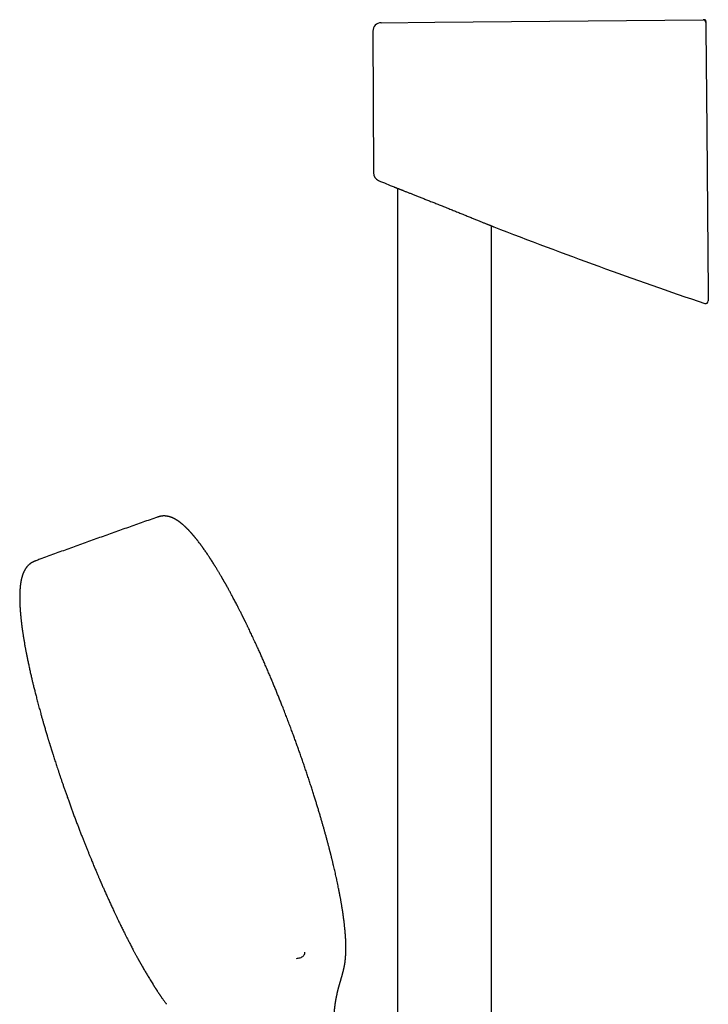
# Model space of a CAD drawing. Header units: millimetres. Extents: x 8 to 673, y 12 to 1463.
# Tile 12 of 16: x 76 to 207, y 1276 to 1463. Entities that reach past the tile are written whole.
import ezdxf

# ---------------------------------------------------------------- set-up
doc = ezdxf.new("R2010")
doc.units = ezdxf.units.MM

msp = doc.modelspace()

# ---------------------------------------------------------------- linework, layer by layer
at = {"color": 7, "linetype": 'Continuous', "lineweight": 30}
for p, q in [((144.78, 1462.46), (154.95, 1462.55)), ((154.95, 1462.55), (205.81, 1462.99)), ((143.19, 1460.85), (143.29, 1434)), ((147.22, 1431.31), (147.22, 1431.31)), ((147.88, 1431.05), (147.88, 1138.32)), ((165.68, 1138.46), (165.68, 1423.94)), ((166.12, 1423.76), (166.12, 1423.76)), ((102.33, 1368.7), (102.33, 1368.7))]:
    msp.add_line(p, q, dxfattribs=at)
at = {"color": 7, "linetype": 'Continuous', "lineweight": 30, "flags": 128}
msp.add_lwpolyline([(206.33, 1461.39), (206.5, 1442.06), (206.76, 1411.16)], dxfattribs=at)
at = {"color": 7, "linetype": 'Continuous', "lineweight": 30}
for centre, radius, start, end in [((144.79, 1460.86), 1.6, 90.5, 180.2011), ((205.82, 1462.49), 0.5, 3.9032, 90.5), ((144.89, 1434.01), 1.6, 180.2277, 247.5524), ((527.63, 2356.13), 1000, 247.45822, 247.64074), ((527.63, 2356.13), 1000, 248.80701, 251.24526), ((206.27, 1409.7), 0.5, 251.2149, 0.0038)]:
    msp.add_arc(centre, radius, start, end, dxfattribs=at)
for points, knots in [([(206.31, 1462.8), (206.31, 1462.83), (206.3, 1462.87), (206.27, 1462.92), (206.22, 1462.97), (206.16, 1463.01), (206.08, 1463.03), (206, 1463.03), (205.9, 1463.02), (205.84, 1463), (205.81, 1462.99)], [0, 0, 0, 0, 0.100835, 0.201046, 0.306047, 0.41948, 0.543749, 0.680687, 0.832081, 1, 1, 1, 1]), ([(206.22, 1462.79), (206.22, 1462.79), (206.23, 1462.77), (206.24, 1462.75), (206.26, 1462.73), (206.26, 1462.71), (206.27, 1462.7), (206.28, 1462.68), (206.29, 1462.65), (206.3, 1462.63), (206.3, 1462.62), (206.3, 1462.61), (206.3, 1462.6), (206.31, 1462.6), (206.31, 1462.59), (206.31, 1462.59), (206.31, 1462.58), (206.31, 1462.56), (206.31, 1462.55), (206.31, 1462.55), (206.31, 1462.55), (206.31, 1462.56), (206.31, 1462.57), (206.31, 1462.58), (206.31, 1462.59), (206.31, 1462.61), (206.31, 1462.62), (206.31, 1462.65), (206.31, 1462.67), (206.31, 1462.68), (206.31, 1462.69), (206.31, 1462.69), (206.31, 1462.68), (206.31, 1462.68)], [0, 0, 0, 0, 0.001079, 0.004005, 0.006339, 0.008123, 0.009672, 0.013107, 0.018542, 0.025099, 0.03287, 0.04329, 0.055038, 0.06694, 0.078907, 0.090942, 0.103043, 0.160993, 0.213996, 0.268198, 0.31761, 0.367612, 0.417611, 0.4676, 0.530231, 0.592849, 0.655454, 0.718047, 0.780038, 0.838921, 0.895764, 0.950569, 1, 1, 1, 1]), ([(206.31, 1462.68), (206.31, 1462.69), (206.31, 1462.72), (206.31, 1462.76), (206.31, 1462.8)], [0, 0, 0, 0, 0.12206, 1, 1, 1, 1]), ([(206.32, 1462.5), (206.32, 1462.5), (206.32, 1462.5), (206.32, 1462.5), (206.32, 1462.51), (206.32, 1462.52), (206.32, 1462.52), (206.32, 1462.53)], [0, 0, 0, 0, 0.102158, 0.411127, 0.587743, 0.846532, 1, 1, 1, 1]), ([(206.32, 1462.49), (206.32, 1462.49), (206.32, 1462.49), (206.32, 1462.47), (206.32, 1462.44), (206.32, 1462.39), (206.32, 1462.33), (206.32, 1462.26), (206.32, 1462.17), (206.32, 1462.08), (206.32, 1461.98), (206.32, 1461.87), (206.32, 1461.76), (206.32, 1461.64), (206.33, 1461.52), (206.33, 1461.43), (206.33, 1461.39)], [0, 0, 0, 0, 0.053758, 0.126918, 0.199846, 0.272777, 0.34594, 0.418871, 0.491737, 0.564837, 0.637703, 0.710433, 0.783396, 0.856125, 0.928063, 1, 1, 1, 1]), ([(147.22, 1431.31), (147.22, 1431.31), (147.22, 1431.31), (147.23, 1431.31), (147.26, 1431.3), (147.31, 1431.28), (147.37, 1431.25), (147.44, 1431.23), (147.53, 1431.19), (147.63, 1431.15), (147.75, 1431.11), (147.88, 1431.06), (148.02, 1431), (148.17, 1430.94), (148.33, 1430.88), (148.49, 1430.82), (148.66, 1430.75), (148.78, 1430.7), (148.84, 1430.68)], [0, 0, 0, 0, 0.0338706, 0.1016526, 0.1704135, 0.2393086, 0.3038046, 0.3684103, 0.4338598, 0.4993095, 0.5652112, 0.6311131, 0.6978769, 0.7647556, 0.8233777, 0.8820756, 0.9410003, 1, 1, 1, 1]), ([(148.84, 1430.68), (148.91, 1430.65), (149.07, 1430.59), (149.32, 1430.49), (149.59, 1430.38), (149.86, 1430.28), (150.14, 1430.17), (150.42, 1430.06), (150.7, 1429.94), (151, 1429.83), (151.31, 1429.7), (151.63, 1429.58), (151.96, 1429.45), (152.3, 1429.32), (152.65, 1429.18), (153.01, 1429.03), (153.38, 1428.89), (153.76, 1428.74), (154.14, 1428.59), (154.53, 1428.43), (154.92, 1428.28), (155.32, 1428.12), (155.73, 1427.95), (156.14, 1427.79), (156.55, 1427.63), (156.97, 1427.46), (157.39, 1427.29), (157.81, 1427.12), (158.23, 1426.95), (158.65, 1426.79), (159.06, 1426.62), (159.47, 1426.46), (159.87, 1426.29), (160.27, 1426.13), (160.67, 1425.97), (161.07, 1425.81), (161.45, 1425.66), (161.82, 1425.51), (162.18, 1425.36), (162.51, 1425.23), (162.84, 1425.1), (163.16, 1424.97), (163.47, 1424.84), (163.77, 1424.72), (164.05, 1424.6), (164.31, 1424.5), (164.55, 1424.4), (164.77, 1424.31), (164.97, 1424.23), (165.16, 1424.15), (165.33, 1424.08), (165.49, 1424.02), (165.64, 1423.96), (165.76, 1423.91), (165.86, 1423.87), (165.94, 1423.84), (166.01, 1423.81), (166.06, 1423.79), (166.1, 1423.77), (166.12, 1423.76), (166.12, 1423.76), (166.12, 1423.76)], [0, 0, 0, 0, 0.016747, 0.033528, 0.050407, 0.06732, 0.082885, 0.098475, 0.114252, 0.130028, 0.145904, 0.161779, 0.177841, 0.193928, 0.210558, 0.227215, 0.244074, 0.260932, 0.277898, 0.294864, 0.312034, 0.329233, 0.346819, 0.364434, 0.382136, 0.399869, 0.417938, 0.436039, 0.454235, 0.472464, 0.490436, 0.50844, 0.52654, 0.544673, 0.563185, 0.581734, 0.600393, 0.61909, 0.636576, 0.654095, 0.671714, 0.689367, 0.707422, 0.725516, 0.743729, 0.761984, 0.778301, 0.794648, 0.811247, 0.827845, 0.844583, 0.86132, 0.878329, 0.895375, 0.910488, 0.925628, 0.94099, 0.956351, 0.971832, 0.987314, 1, 1, 1, 1]), ([(206.76, 1411.16), (206.77, 1411.11), (206.77, 1411.02), (206.77, 1410.89), (206.77, 1410.76), (206.77, 1410.63), (206.77, 1410.51), (206.77, 1410.41), (206.77, 1410.31), (206.77, 1410.23), (206.77, 1410.16), (206.77, 1410.1), (206.77, 1410.06), (206.77, 1410.03), (206.77, 1410.02), (206.77, 1410.02)], [0, 0, 0, 0, 0.078934, 0.158107, 0.237027, 0.316106, 0.395447, 0.474501, 0.550422, 0.626606, 0.702505, 0.774054, 0.845846, 0.917388, 1, 1, 1, 1]), ([(206.77, 1410.02), (206.77, 1410), (206.77, 1409.95), (206.77, 1409.89), (206.77, 1409.84), (206.77, 1409.8), (206.77, 1409.77), (206.77, 1409.74), (206.77, 1409.72), (206.77, 1409.71), (206.77, 1409.71), (206.77, 1409.7)], [0, 0, 0, 0, 0.10983, 0.219662, 0.3295, 0.439339, 0.549197, 0.659057, 0.768923, 0.87879, 1, 1, 1, 1]), ([(102.32, 1368.71), (102.21, 1368.67), (101.18, 1368.31), (99.24, 1367.63), (96.5, 1366.66), (93.76, 1365.69), (91.02, 1364.71), (88.28, 1363.73), (85.54, 1362.74), (82.81, 1361.74), (80.73, 1360.98), (79.56, 1360.54), (79.3, 1360.45)], [0, 0, 0, 0, 0.014543, 0.133468, 0.252393, 0.371316, 0.490239, 0.60916, 0.728081, 0.847001, 0.965919, 1, 1, 1, 1]), ([(138.07, 1286.24), (138.07, 1286.26), (138.07, 1286.29), (138.07, 1286.34), (138.07, 1286.38), (138.07, 1286.42), (138.08, 1286.47), (138.08, 1286.52), (138.08, 1286.59), (138.08, 1286.66), (138.08, 1286.73), (138.08, 1286.82), (138.08, 1286.93), (138.08, 1287.05), (138.08, 1287.17), (138.08, 1287.29), (138.08, 1287.41), (138.08, 1287.52), (138.08, 1287.62), (138.07, 1287.71), (138.07, 1287.79), (138.07, 1287.86), (138.07, 1287.91), (138.07, 1287.96), (138.07, 1287.99), (138.06, 1288.02), (138.06, 1288.06), (138.06, 1288.11), (138.06, 1288.17), (138.06, 1288.23), (138.05, 1288.3), (138.05, 1288.4), (138.04, 1288.53), (138.04, 1288.69), (138.03, 1288.85), (138.02, 1289.01), (138.01, 1289.16), (138, 1289.32), (137.99, 1289.45), (137.98, 1289.56), (137.97, 1289.64), (137.97, 1289.72), (137.96, 1289.78), (137.96, 1289.84), (137.95, 1289.89), (137.95, 1289.93), (137.95, 1289.98), (137.94, 1290.05), (137.93, 1290.14), (137.92, 1290.24), (137.91, 1290.36), (137.9, 1290.49), (137.89, 1290.63), (137.87, 1290.79), (137.85, 1290.98), (137.83, 1291.2), (137.8, 1291.47), (137.77, 1291.76), (137.74, 1292), (137.72, 1292.18), (137.7, 1292.29), (137.69, 1292.39), (137.68, 1292.49), (137.66, 1292.57), (137.65, 1292.65), (137.65, 1292.71), (137.64, 1292.77), (137.63, 1292.8), (137.63, 1292.83), (137.63, 1292.85), (137.62, 1292.88), (137.62, 1292.91), (137.61, 1292.96), (137.6, 1293.03), (137.59, 1293.12), (137.58, 1293.21), (137.56, 1293.32), (137.54, 1293.44), (137.53, 1293.57), (137.51, 1293.7), (137.49, 1293.83), (137.46, 1294.04), (137.41, 1294.31), (137.36, 1294.65), (137.31, 1294.97), (137.25, 1295.29), (137.2, 1295.58), (137.15, 1295.86), (137.11, 1296.14), (137.06, 1296.4), (137.02, 1296.61), (136.99, 1296.75), (136.98, 1296.83), (136.96, 1296.91), (136.95, 1296.99), (136.93, 1297.07), (136.92, 1297.15), (136.91, 1297.22), (136.89, 1297.28), (136.89, 1297.33), (136.88, 1297.36), (136.87, 1297.39), (136.87, 1297.41), (136.86, 1297.44), (136.85, 1297.48), (136.84, 1297.55), (136.82, 1297.64), (136.8, 1297.75), (136.78, 1297.87), (136.75, 1298.02), (136.72, 1298.17), (136.67, 1298.44), (136.58, 1298.84), (136.47, 1299.37), (136.36, 1299.92), (136.24, 1300.46), (136.13, 1300.97), (136.02, 1301.45), (135.91, 1301.94), (135.79, 1302.42), (135.7, 1302.81), (135.62, 1303.13), (135.57, 1303.36), (135.51, 1303.59), (135.46, 1303.82), (135.4, 1304.05), (135.34, 1304.27), (135.29, 1304.5), (135.24, 1304.7), (135.19, 1304.87), (135.16, 1305.01), (135.13, 1305.13), (135.1, 1305.23), (135.08, 1305.3), (135.07, 1305.36), (135.06, 1305.4), (135.05, 1305.44), (135.04, 1305.48), (135.03, 1305.53), (135.01, 1305.59), (134.98, 1305.7), (134.95, 1305.83), (134.9, 1306.03), (134.84, 1306.26), (134.77, 1306.53), (134.69, 1306.82), (134.61, 1307.12), (134.52, 1307.44), (134.41, 1307.87), (134.26, 1308.41), (134.08, 1309.05), (133.91, 1309.68), (133.73, 1310.29), (133.55, 1310.92), (133.37, 1311.56), (133.17, 1312.24), (132.96, 1312.93), (132.75, 1313.63), (132.53, 1314.35), (132.31, 1315.08), (132.06, 1315.86), (131.81, 1316.67), (131.53, 1317.53), (131.25, 1318.4), (130.96, 1319.28), (130.67, 1320.16), (130.37, 1321.03), (130.07, 1321.91), (129.78, 1322.77), (129.47, 1323.64), (129.17, 1324.49), (128.87, 1325.33), (128.57, 1326.17), (128.27, 1326.99), (127.95, 1327.86), (127.61, 1328.77), (127.25, 1329.72), (126.89, 1330.66), (126.53, 1331.61), (126.19, 1332.48), (125.87, 1333.28), (125.58, 1334.02), (125.29, 1334.75), (124.99, 1335.48), (124.68, 1336.23), (124.36, 1337), (124.03, 1337.8), (123.69, 1338.61), (123.34, 1339.43), (122.98, 1340.26), (122.63, 1341.07), (122.29, 1341.84), (121.96, 1342.6), (121.67, 1343.25), (121.42, 1343.8), (121.21, 1344.24), (121.01, 1344.68), (120.8, 1345.13), (120.59, 1345.6), (120.37, 1346.06), (120.16, 1346.51), (119.96, 1346.93), (119.78, 1347.32), (119.62, 1347.65), (119.49, 1347.91), (119.4, 1348.11), (119.3, 1348.31), (119.21, 1348.5), (119.12, 1348.68), (119.04, 1348.84), (118.96, 1349), (118.9, 1349.12), (118.86, 1349.22), (118.82, 1349.29), (118.79, 1349.35), (118.76, 1349.41), (118.73, 1349.47), (118.71, 1349.52), (118.68, 1349.58), (118.64, 1349.66), (118.6, 1349.75), (118.55, 1349.85), (118.49, 1349.97), (118.42, 1350.1), (118.35, 1350.24), (118.2, 1350.53), (117.99, 1350.95), (117.72, 1351.49), (117.47, 1351.97), (117.25, 1352.4), (117.04, 1352.79), (116.84, 1353.18), (116.63, 1353.58), (116.43, 1353.94), (116.26, 1354.26), (116.11, 1354.54), (115.96, 1354.82), (115.81, 1355.1), (115.65, 1355.38), (115.51, 1355.63), (115.4, 1355.84), (115.31, 1355.99), (115.23, 1356.14), (115.16, 1356.26), (115.1, 1356.37), (115.05, 1356.45), (115.01, 1356.51), (114.98, 1356.57), (114.95, 1356.62), (114.93, 1356.66), (114.91, 1356.69), (114.89, 1356.73), (114.87, 1356.77), (114.84, 1356.82), (114.8, 1356.89), (114.75, 1356.97), (114.7, 1357.06), (114.65, 1357.15), (114.58, 1357.26), (114.51, 1357.38), (114.43, 1357.53), (114.32, 1357.71), (114.2, 1357.91), (114.09, 1358.1), (113.99, 1358.28), (113.87, 1358.46), (113.76, 1358.66), (113.64, 1358.85), (113.53, 1359.03), (113.42, 1359.2), (113.33, 1359.36), (113.24, 1359.51), (113.15, 1359.64), (113.03, 1359.84), (112.86, 1360.1), (112.71, 1360.34), (112.62, 1360.49), (112.58, 1360.54), (112.55, 1360.59), (112.53, 1360.63), (112.51, 1360.66), (112.49, 1360.68), (112.48, 1360.7), (112.46, 1360.73), (112.44, 1360.76), (112.41, 1360.81), (112.37, 1360.87), (112.33, 1360.93), (112.28, 1361.01), (112.22, 1361.09), (112.14, 1361.21), (112.04, 1361.37), (111.89, 1361.6), (111.71, 1361.87), (111.5, 1362.17), (111.29, 1362.47), (111.14, 1362.68), (111.04, 1362.82), (111, 1362.89), (110.96, 1362.94), (110.93, 1362.98), (110.9, 1363.01), (110.88, 1363.05), (110.85, 1363.08), (110.82, 1363.13), (110.77, 1363.2), (110.72, 1363.26), (110.67, 1363.34), (110.61, 1363.41), (110.55, 1363.49), (110.44, 1363.65), (110.26, 1363.88), (110.09, 1364.1), (109.98, 1364.25), (109.92, 1364.33), (109.86, 1364.41), (109.8, 1364.48), (109.74, 1364.55), (109.69, 1364.61), (109.66, 1364.65), (109.63, 1364.69), (109.61, 1364.72), (109.59, 1364.74), (109.56, 1364.77), (109.53, 1364.81), (109.49, 1364.85), (109.45, 1364.91), (109.4, 1364.97), (109.35, 1365.03), (109.29, 1365.1), (109.23, 1365.17), (109.18, 1365.23), (109.13, 1365.29), (109.09, 1365.34), (109.03, 1365.4), (108.98, 1365.47), (108.91, 1365.54), (108.85, 1365.61), (108.78, 1365.69), (108.7, 1365.78), (108.61, 1365.88), (108.52, 1365.98), (108.42, 1366.09), (108.32, 1366.19), (108.23, 1366.28), (108.15, 1366.37), (108.08, 1366.44), (108, 1366.52), (107.92, 1366.6), (107.84, 1366.68), (107.78, 1366.74), (107.72, 1366.79), (107.66, 1366.85), (107.61, 1366.9), (107.55, 1366.95), (107.51, 1367), (107.46, 1367.03), (107.42, 1367.07), (107.38, 1367.12), (107.32, 1367.16), (107.27, 1367.21), (107.21, 1367.26), (107.15, 1367.31), (107.1, 1367.35), (107.06, 1367.39), (107.02, 1367.42), (106.99, 1367.45), (106.95, 1367.48), (106.91, 1367.51), (106.87, 1367.54), (106.83, 1367.57), (106.8, 1367.6), (106.76, 1367.63), (106.72, 1367.66), (106.67, 1367.7), (106.62, 1367.74), (106.56, 1367.78), (106.52, 1367.82), (106.47, 1367.85), (106.43, 1367.88), (106.4, 1367.9), (106.38, 1367.92), (106.35, 1367.94), (106.32, 1367.96), (106.29, 1367.98), (106.25, 1368), (106.22, 1368.02), (106.19, 1368.04), (106.17, 1368.06), (106.14, 1368.08), (106.11, 1368.1), (106.07, 1368.12), (106.03, 1368.15), (105.99, 1368.18), (105.94, 1368.21), (105.88, 1368.24), (105.82, 1368.28), (105.76, 1368.31), (105.71, 1368.34), (105.66, 1368.37), (105.61, 1368.39), (105.57, 1368.41), (105.53, 1368.43), (105.49, 1368.46), (105.44, 1368.48), (105.38, 1368.51), (105.34, 1368.53), (105.3, 1368.55), (105.26, 1368.57), (105.22, 1368.58), (105.18, 1368.6), (105.14, 1368.62), (105.08, 1368.64), (105.03, 1368.66), (104.96, 1368.69), (104.9, 1368.71), (104.82, 1368.74), (104.75, 1368.76), (104.66, 1368.79), (104.57, 1368.81), (104.48, 1368.84), (104.39, 1368.86), (104.3, 1368.87), (104.23, 1368.89), (104.17, 1368.9), (104.12, 1368.91), (104.06, 1368.91), (104, 1368.92), (103.94, 1368.93), (103.87, 1368.93), (103.8, 1368.94), (103.74, 1368.94), (103.69, 1368.94), (103.63, 1368.94), (103.58, 1368.94), (103.52, 1368.94), (103.46, 1368.94), (103.4, 1368.94), (103.35, 1368.93), (103.3, 1368.93), (103.26, 1368.93), (103.22, 1368.92), (103.18, 1368.92), (103.13, 1368.91), (103.07, 1368.9), (102.99, 1368.89), (102.92, 1368.88), (102.85, 1368.86), (102.77, 1368.84), (102.7, 1368.83), (102.65, 1368.81), (102.6, 1368.8), (102.55, 1368.78), (102.49, 1368.76), (102.42, 1368.74), (102.36, 1368.72), (102.33, 1368.71)], [0, 0, 0, 0, 0.000811, 0.001677, 0.002434, 0.003051, 0.00384, 0.004802, 0.005936, 0.007175, 0.008397, 0.009599, 0.011697, 0.013733, 0.015708, 0.01762, 0.01947, 0.021258, 0.022907, 0.024343, 0.025603, 0.026684, 0.027589, 0.028175, 0.028652, 0.029122, 0.0298, 0.030498, 0.031332, 0.032305, 0.033415, 0.034631, 0.036972, 0.039217, 0.041696, 0.044047, 0.046308, 0.048589, 0.050898, 0.052042, 0.053193, 0.054284, 0.055245, 0.056076, 0.056778, 0.057349, 0.057855, 0.058901, 0.060135, 0.061558, 0.063169, 0.064968, 0.066952, 0.06906, 0.071268, 0.074588, 0.078111, 0.081837, 0.085765, 0.087316, 0.088749, 0.090064, 0.091258, 0.092334, 0.09329, 0.094127, 0.094816, 0.095216, 0.095518, 0.095786, 0.096125, 0.096537, 0.097021, 0.097929, 0.099016, 0.100283, 0.101564, 0.102989, 0.104557, 0.106196, 0.107809, 0.109395, 0.113588, 0.117586, 0.121387, 0.124992, 0.128402, 0.131569, 0.134636, 0.13762, 0.140524, 0.141445, 0.142358, 0.143262, 0.144157, 0.145044, 0.145913, 0.146675, 0.147308, 0.147834, 0.148219, 0.148462, 0.148684, 0.148993, 0.149387, 0.150158, 0.15113, 0.152304, 0.15368, 0.155257, 0.156926, 0.158614, 0.164001, 0.169564, 0.1753, 0.18121, 0.186063, 0.190974, 0.195815, 0.200579, 0.205268, 0.207542, 0.209799, 0.212037, 0.214256, 0.216458, 0.21864, 0.220805, 0.222904, 0.224418, 0.225739, 0.226866, 0.2278, 0.228542, 0.22909, 0.229446, 0.229691, 0.230065, 0.230569, 0.231203, 0.231932, 0.233443, 0.235054, 0.237394, 0.239916, 0.242623, 0.24551, 0.248441, 0.251332, 0.257392, 0.26327, 0.268964, 0.274477, 0.279807, 0.285761, 0.29173, 0.297802, 0.303975, 0.310249, 0.316626, 0.323104, 0.330347, 0.337713, 0.345202, 0.352742, 0.360236, 0.367682, 0.375082, 0.382434, 0.389739, 0.396997, 0.40408, 0.411118, 0.418111, 0.425074, 0.433128, 0.441184, 0.449239, 0.457295, 0.465351, 0.471681, 0.478012, 0.484342, 0.490672, 0.497063, 0.503975, 0.511025, 0.518213, 0.52554, 0.533006, 0.54061, 0.547417, 0.554331, 0.561353, 0.565541, 0.569767, 0.573947, 0.577989, 0.582695, 0.5872, 0.591503, 0.595605, 0.599506, 0.603206, 0.605292, 0.607308, 0.609254, 0.61113, 0.612936, 0.614662, 0.61625, 0.617692, 0.618436, 0.619135, 0.619788, 0.620395, 0.620961, 0.62149, 0.622093, 0.622832, 0.62375, 0.624818, 0.626034, 0.627398, 0.628912, 0.63054, 0.636333, 0.642039, 0.647658, 0.651892, 0.65609, 0.6604, 0.66486, 0.669469, 0.672567, 0.67573, 0.678957, 0.682248, 0.685603, 0.688982, 0.691073, 0.692977, 0.694693, 0.696221, 0.697561, 0.698481, 0.699286, 0.699974, 0.700547, 0.701016, 0.701408, 0.701822, 0.702332, 0.703002, 0.703831, 0.704819, 0.705896, 0.707116, 0.708476, 0.709979, 0.711623, 0.714242, 0.716805, 0.719261, 0.721612, 0.723856, 0.726636, 0.729233, 0.731649, 0.734036, 0.736214, 0.738184, 0.739997, 0.741818, 0.746456, 0.751218, 0.752069, 0.752868, 0.753553, 0.754124, 0.754581, 0.754918, 0.755174, 0.755536, 0.756036, 0.756731, 0.757587, 0.758604, 0.759782, 0.761045, 0.762298, 0.76521, 0.768064, 0.773015, 0.777828, 0.782637, 0.787455, 0.788651, 0.789691, 0.790573, 0.791299, 0.791867, 0.792288, 0.792945, 0.793818, 0.794905, 0.796207, 0.797381, 0.798687, 0.800127, 0.801674, 0.807187, 0.812611, 0.814144, 0.81567, 0.817189, 0.818693, 0.820049, 0.821214, 0.822186, 0.822814, 0.823324, 0.82381, 0.82443, 0.825184, 0.826073, 0.827097, 0.828397, 0.829843, 0.831265, 0.83263, 0.833935, 0.835182, 0.836371, 0.8375, 0.839158, 0.840745, 0.842301, 0.843826, 0.846018, 0.848359, 0.850843, 0.8534, 0.856017, 0.858252, 0.860334, 0.862259, 0.864191, 0.866319, 0.868638, 0.870065, 0.871525, 0.873019, 0.874545, 0.875986, 0.877267, 0.87839, 0.87936, 0.880644, 0.882013, 0.883449, 0.884907, 0.886492, 0.888182, 0.889124, 0.890022, 0.890954, 0.891958, 0.893034, 0.894133, 0.895115, 0.895971, 0.896911, 0.898025, 0.899378, 0.900829, 0.902302, 0.903626, 0.904794, 0.90586, 0.906567, 0.907238, 0.907925, 0.908747, 0.909709, 0.910564, 0.911478, 0.912297, 0.913001, 0.913589, 0.914493, 0.915452, 0.916492, 0.917636, 0.918973, 0.920515, 0.922125, 0.923681, 0.925144, 0.926451, 0.927565, 0.928597, 0.929696, 0.930878, 0.932201, 0.933676, 0.934879, 0.935962, 0.93692, 0.937797, 0.938673, 0.939992, 0.941378, 0.942857, 0.944491, 0.946199, 0.9478, 0.950032, 0.952096, 0.954318, 0.956562, 0.958774, 0.960799, 0.962729, 0.963816, 0.964934, 0.966139, 0.967471, 0.968952, 0.9705, 0.971936, 0.97328, 0.974423, 0.975557, 0.976697, 0.977897, 0.979159, 0.980372, 0.981488, 0.982368, 0.983193, 0.984009, 0.984852, 0.985815, 0.987219, 0.988698, 0.990094, 0.991601, 0.993097, 0.99466, 0.995476, 0.996291, 0.997098, 0.997929, 0.998891, 1, 1, 1, 1]), ([(79.3, 1360.45), (79.27, 1360.44), (79.21, 1360.42), (79.14, 1360.39), (79.08, 1360.37), (79.04, 1360.35), (79, 1360.33), (78.96, 1360.32), (78.93, 1360.3), (78.9, 1360.29), (78.86, 1360.27), (78.83, 1360.26), (78.8, 1360.24), (78.76, 1360.22), (78.72, 1360.2), (78.67, 1360.17), (78.6, 1360.14), (78.53, 1360.1), (78.47, 1360.06), (78.4, 1360.02), (78.34, 1359.97), (78.28, 1359.93), (78.23, 1359.9), (78.18, 1359.86), (78.13, 1359.82), (78.08, 1359.77), (78.02, 1359.72), (77.97, 1359.68), (77.92, 1359.64), (77.88, 1359.59), (77.83, 1359.55), (77.79, 1359.5), (77.74, 1359.45), (77.7, 1359.41), (77.67, 1359.37), (77.64, 1359.34), (77.6, 1359.3), (77.57, 1359.26), (77.54, 1359.22), (77.51, 1359.18), (77.48, 1359.14), (77.45, 1359.1), (77.43, 1359.07), (77.41, 1359.04), (77.39, 1359.01), (77.37, 1358.98), (77.35, 1358.95), (77.32, 1358.91), (77.3, 1358.88), (77.27, 1358.84), (77.25, 1358.8), (77.24, 1358.78), (77.22, 1358.75), (77.21, 1358.73), (77.2, 1358.71), (77.19, 1358.69), (77.18, 1358.67), (77.16, 1358.64), (77.15, 1358.61), (77.13, 1358.58), (77.11, 1358.55), (77.1, 1358.52), (77.08, 1358.49), (77.07, 1358.47), (77.06, 1358.45), (77.05, 1358.42), (77.04, 1358.4), (77.03, 1358.37), (77.01, 1358.34), (76.99, 1358.31), (76.98, 1358.26), (76.96, 1358.22), (76.94, 1358.18), (76.92, 1358.14), (76.91, 1358.1), (76.89, 1358.06), (76.87, 1358.02), (76.86, 1357.97), (76.84, 1357.93), (76.82, 1357.88), (76.8, 1357.83), (76.79, 1357.79), (76.78, 1357.76), (76.77, 1357.72), (76.75, 1357.68), (76.74, 1357.64), (76.73, 1357.59), (76.71, 1357.56), (76.7, 1357.52), (76.7, 1357.5), (76.69, 1357.47), (76.68, 1357.45), (76.68, 1357.43), (76.67, 1357.4), (76.66, 1357.37), (76.65, 1357.33), (76.64, 1357.29), (76.63, 1357.24), (76.61, 1357.2), (76.6, 1357.15), (76.59, 1357.1), (76.57, 1357.03), (76.56, 1356.96), (76.54, 1356.89), (76.52, 1356.81), (76.51, 1356.74), (76.5, 1356.67), (76.48, 1356.59), (76.47, 1356.52), (76.45, 1356.43), (76.44, 1356.35), (76.43, 1356.27), (76.41, 1356.19), (76.4, 1356.1), (76.39, 1356.03), (76.38, 1355.96), (76.37, 1355.89), (76.36, 1355.82), (76.36, 1355.75), (76.35, 1355.67), (76.34, 1355.59), (76.33, 1355.51), (76.32, 1355.43), (76.32, 1355.36), (76.31, 1355.29), (76.3, 1355.21), (76.3, 1355.14), (76.29, 1355.06), (76.29, 1354.99), (76.28, 1354.9), (76.27, 1354.8), (76.27, 1354.7), (76.26, 1354.6), (76.26, 1354.51), (76.26, 1354.43), (76.25, 1354.35), (76.25, 1354.3), (76.25, 1354.25), (76.25, 1354.22), (76.25, 1354.17), (76.25, 1354.12), (76.25, 1354.05), (76.24, 1353.98), (76.24, 1353.91), (76.24, 1353.84), (76.24, 1353.77), (76.24, 1353.7), (76.24, 1353.64), (76.24, 1353.59), (76.24, 1353.55), (76.24, 1353.51), (76.24, 1353.47), (76.24, 1353.41), (76.24, 1353.34), (76.24, 1353.26), (76.24, 1353.18), (76.24, 1353.09), (76.24, 1353), (76.25, 1352.91), (76.25, 1352.84), (76.25, 1352.78), (76.25, 1352.72), (76.25, 1352.67), (76.25, 1352.62), (76.25, 1352.59), (76.26, 1352.56), (76.26, 1352.52), (76.26, 1352.48), (76.26, 1352.42), (76.26, 1352.34), (76.27, 1352.26), (76.27, 1352.17), (76.27, 1352.07), (76.28, 1351.96), (76.29, 1351.84), (76.29, 1351.71), (76.3, 1351.59), (76.31, 1351.47), (76.31, 1351.36), (76.32, 1351.27), (76.33, 1351.18), (76.33, 1351.1), (76.34, 1351.02), (76.34, 1350.92), (76.35, 1350.81), (76.36, 1350.68), (76.38, 1350.53), (76.39, 1350.4), (76.4, 1350.29), (76.4, 1350.22), (76.41, 1350.15), (76.42, 1350.09), (76.42, 1350.03), (76.43, 1349.99), (76.43, 1349.95), (76.43, 1349.91), (76.44, 1349.87), (76.44, 1349.83), (76.45, 1349.77), (76.45, 1349.71), (76.46, 1349.63), (76.47, 1349.55), (76.48, 1349.41), (76.51, 1349.21), (76.53, 1348.99), (76.55, 1348.82), (76.57, 1348.69), (76.58, 1348.57), (76.59, 1348.47), (76.6, 1348.37), (76.61, 1348.29), (76.63, 1348.19), (76.64, 1348.06), (76.66, 1347.91), (76.69, 1347.74), (76.71, 1347.55), (76.74, 1347.36), (76.77, 1347.16), (76.8, 1346.95), (76.83, 1346.71), (76.87, 1346.44), (76.92, 1346.13), (76.97, 1345.8), (77.03, 1345.47), (77.09, 1345.12), (77.15, 1344.77), (77.21, 1344.41), (77.27, 1344.09), (77.32, 1343.81), (77.36, 1343.58), (77.41, 1343.36), (77.45, 1343.15), (77.48, 1342.96), (77.52, 1342.78), (77.55, 1342.62), (77.58, 1342.47), (77.6, 1342.34), (77.63, 1342.23), (77.64, 1342.15), (77.66, 1342.08), (77.66, 1342.04), (77.67, 1342.01), (77.68, 1341.98), (77.68, 1341.94), (77.69, 1341.9), (77.71, 1341.83), (77.72, 1341.76), (77.74, 1341.67), (77.76, 1341.56), (77.79, 1341.45), (77.83, 1341.23), (77.9, 1340.91), (77.98, 1340.51), (78.07, 1340.1), (78.16, 1339.7), (78.25, 1339.29), (78.34, 1338.89), (78.44, 1338.5), (78.52, 1338.14), (78.6, 1337.8), (78.67, 1337.48), (78.76, 1337.14), (78.84, 1336.79), (78.93, 1336.41), (79.03, 1336.03), (79.13, 1335.64), (79.23, 1335.23), (79.34, 1334.81), (79.45, 1334.38), (79.57, 1333.92), (79.69, 1333.45), (79.82, 1332.97), (79.96, 1332.47), (80.09, 1331.98), (80.24, 1331.44), (80.4, 1330.86), (80.58, 1330.23), (80.77, 1329.56), (80.98, 1328.85), (81.2, 1328.09), (81.38, 1327.51), (81.5, 1327.1), (81.57, 1326.87), (81.63, 1326.65), (81.7, 1326.45), (81.75, 1326.26), (81.81, 1326.09), (81.85, 1325.93), (81.9, 1325.79), (81.94, 1325.67), (81.97, 1325.56), (82, 1325.47), (82.02, 1325.4), (82.03, 1325.35), (82.05, 1325.31), (82.06, 1325.26), (82.09, 1325.18), (82.12, 1325.08), (82.16, 1324.95), (82.2, 1324.8), (82.26, 1324.64), (82.31, 1324.47), (82.37, 1324.27), (82.43, 1324.07), (82.52, 1323.79), (82.64, 1323.42), (82.78, 1322.98), (82.93, 1322.53), (83.08, 1322.08), (83.23, 1321.6), (83.39, 1321.11), (83.57, 1320.59), (83.75, 1320.04), (83.94, 1319.47), (84.14, 1318.89), (84.35, 1318.28), (84.56, 1317.65), (84.79, 1317), (85.03, 1316.32), (85.27, 1315.63), (85.53, 1314.92), (85.79, 1314.18), (86.06, 1313.45), (86.33, 1312.71), (86.6, 1311.98), (86.88, 1311.23), (87.17, 1310.48), (87.44, 1309.75), (87.72, 1309.04), (87.98, 1308.35), (88.25, 1307.68), (88.51, 1307.02), (88.76, 1306.38), (89.01, 1305.77), (89.25, 1305.17), (89.48, 1304.6), (89.71, 1304.05), (89.91, 1303.55), (90.09, 1303.11), (90.26, 1302.71), (90.42, 1302.33), (90.57, 1301.97), (90.72, 1301.62), (90.85, 1301.3), (90.98, 1300.99), (91.1, 1300.72), (91.2, 1300.49), (91.29, 1300.29), (91.36, 1300.13), (91.41, 1300.01), (91.44, 1299.93), (91.47, 1299.86), (91.5, 1299.79), (91.52, 1299.75), (91.54, 1299.71), (91.55, 1299.67), (91.58, 1299.61), (91.61, 1299.55), (91.65, 1299.46), (91.7, 1299.34), (91.76, 1299.2), (91.85, 1299), (91.96, 1298.74), (92.1, 1298.43), (92.24, 1298.09), (92.4, 1297.74), (92.57, 1297.36), (92.75, 1296.97), (92.92, 1296.58), (93.09, 1296.21), (93.26, 1295.85), (93.43, 1295.47), (93.6, 1295.09), (93.79, 1294.69), (93.97, 1294.3), (94.17, 1293.86), (94.39, 1293.4), (94.63, 1292.91), (94.85, 1292.44), (95.06, 1292), (95.27, 1291.57), (95.47, 1291.17), (95.65, 1290.79), (95.83, 1290.43), (96, 1290.09), (96.16, 1289.78), (96.3, 1289.49), (96.44, 1289.21), (96.58, 1288.93), (96.73, 1288.64), (96.88, 1288.34), (97.05, 1288.02), (97.22, 1287.69), (97.4, 1287.36), (97.58, 1287), (97.75, 1286.69), (97.9, 1286.4), (98.03, 1286.17), (98.15, 1285.94), (98.26, 1285.72), (98.37, 1285.52), (98.47, 1285.34), (98.57, 1285.17), (98.65, 1285.01), (98.73, 1284.87), (98.8, 1284.74), (98.86, 1284.63), (98.9, 1284.56), (98.93, 1284.51), (98.95, 1284.47), (98.97, 1284.45), (98.98, 1284.42), (98.99, 1284.4), (99.01, 1284.36), (99.04, 1284.31), (99.08, 1284.25), (99.12, 1284.17), (99.17, 1284.09), (99.22, 1283.99), (99.28, 1283.89), (99.34, 1283.78), (99.4, 1283.67), (99.47, 1283.56), (99.57, 1283.37), (99.73, 1283.09), (99.93, 1282.75), (100.12, 1282.42), (100.32, 1282.09), (100.51, 1281.76), (100.73, 1281.41), (100.96, 1281.02), (101.21, 1280.62), (101.39, 1280.32), (101.52, 1280.12), (101.59, 1280.01), (101.65, 1279.91), (101.72, 1279.8), (101.79, 1279.7), (101.85, 1279.59), (101.92, 1279.5), (101.97, 1279.41), (102.02, 1279.34), (102.06, 1279.27), (102.09, 1279.22), (102.13, 1279.17), (102.15, 1279.13), (102.17, 1279.1), (102.19, 1279.07), (102.21, 1279.05), (102.23, 1279.01), (102.26, 1278.97), (102.29, 1278.92), (102.33, 1278.85), (102.38, 1278.78), (102.45, 1278.68), (102.53, 1278.56), (102.62, 1278.42), (102.71, 1278.29), (102.8, 1278.16), (102.89, 1278.03), (102.97, 1277.91), (103.05, 1277.79), (103.16, 1277.63), (103.29, 1277.44), (103.45, 1277.23), (103.6, 1277.01), (103.75, 1276.81), (103.86, 1276.65), (103.95, 1276.54), (104, 1276.47), (104.03, 1276.43), (104.06, 1276.39), (104.07, 1276.38), (104.08, 1276.37), (104.08, 1276.36)], [0, 0, 0, 0, 0.0010239, 0.0019155, 0.0026781, 0.0033474, 0.004011, 0.0046653, 0.0052439, 0.0059373, 0.0065451, 0.0071694, 0.0078255, 0.0086242, 0.0095696, 0.010526, 0.0122167, 0.0137872, 0.0154205, 0.0169957, 0.0186197, 0.0200589, 0.0214067, 0.0227245, 0.0240721, 0.0257324, 0.0273782, 0.0289222, 0.0303207, 0.0316905, 0.0331103, 0.0346453, 0.0362293, 0.0377731, 0.0388229, 0.0399063, 0.0410614, 0.0422956, 0.0436162, 0.0449652, 0.0462113, 0.0472599, 0.0482268, 0.0491134, 0.0499742, 0.0508557, 0.0518011, 0.0527834, 0.0539527, 0.0551937, 0.0562677, 0.0569895, 0.0576194, 0.0582243, 0.0588118, 0.0593932, 0.0600157, 0.0607616, 0.0616312, 0.0626144, 0.0635382, 0.0643414, 0.0651649, 0.0658183, 0.0664465, 0.0670904, 0.0677499, 0.0684622, 0.0692901, 0.0703355, 0.0715218, 0.0727339, 0.0738478, 0.0748635, 0.0760284, 0.077146, 0.0782388, 0.0793713, 0.0806306, 0.0819926, 0.0832624, 0.0841639, 0.0850221, 0.0859769, 0.0870404, 0.0882127, 0.0892049, 0.0901392, 0.0909659, 0.0916848, 0.0922962, 0.0927417, 0.093284, 0.0939576, 0.0947625, 0.0956856, 0.0965792, 0.0978386, 0.0989214, 0.0998275, 0.1012373, 0.1027965, 0.1044938, 0.1062249, 0.1079715, 0.1096425, 0.1112342, 0.1128076, 0.114516, 0.1163926, 0.1182458, 0.1200302, 0.1217743, 0.1235061, 0.1251776, 0.1266889, 0.1279537, 0.1293115, 0.1307904, 0.1324186, 0.1341719, 0.1358278, 0.1373328, 0.1387608, 0.1401227, 0.1415654, 0.143033, 0.144486, 0.1459363, 0.1475379, 0.1493351, 0.1514076, 0.1532955, 0.1549988, 0.1565154, 0.157838, 0.1589661, 0.1596041, 0.1602366, 0.1610364, 0.1620092, 0.1632086, 0.1644695, 0.1657419, 0.1669894, 0.1682477, 0.1694748, 0.170521, 0.1713733, 0.1720238, 0.1726744, 0.1734428, 0.1743291, 0.1755377, 0.1769098, 0.1783563, 0.1798382, 0.1813554, 0.1829081, 0.1839714, 0.1850448, 0.1860198, 0.1868553, 0.1875514, 0.1880993, 0.1885807, 0.1891375, 0.1897739, 0.1908214, 0.1920315, 0.193397, 0.194804, 0.1962134, 0.1981197, 0.2000304, 0.2019454, 0.2038645, 0.2056915, 0.2073511, 0.2087626, 0.2100255, 0.2111759, 0.2123987, 0.2137197, 0.2155101, 0.2174765, 0.219628, 0.2219644, 0.2230736, 0.2241886, 0.2251966, 0.2260875, 0.2268614, 0.2275183, 0.2280582, 0.2285287, 0.2290458, 0.229691, 0.2304644, 0.2313659, 0.2323956, 0.2335522, 0.2347494, 0.2384211, 0.2419551, 0.2437052, 0.2454127, 0.2469915, 0.2484155, 0.2496845, 0.2507987, 0.2517889, 0.2536763, 0.2557452, 0.2579769, 0.2603233, 0.2627821, 0.2653532, 0.2680365, 0.2708322, 0.2744991, 0.2783157, 0.2822804, 0.2863932, 0.2906541, 0.2947645, 0.2990039, 0.3033721, 0.3060067, 0.3086777, 0.3112233, 0.3135806, 0.3157922, 0.3178079, 0.3196277, 0.3212518, 0.32268, 0.3239125, 0.3249492, 0.3255686, 0.3260596, 0.3263868, 0.3266564, 0.3270478, 0.3275638, 0.3282046, 0.3290535, 0.3300533, 0.3312039, 0.3325054, 0.3339572, 0.3384112, 0.3427586, 0.3469994, 0.3514248, 0.355728, 0.3599089, 0.3639676, 0.3679282, 0.3710445, 0.3743226, 0.3777624, 0.381364, 0.3851273, 0.3890524, 0.3929012, 0.3968937, 0.4010299, 0.4053097, 0.4097331, 0.4143001, 0.4190107, 0.4237775, 0.42848, 0.4331178, 0.439093, 0.4449571, 0.4507103, 0.4578721, 0.4648542, 0.4716567, 0.4738975, 0.47602, 0.4780025, 0.4798452, 0.4815479, 0.4831106, 0.4845335, 0.4857921, 0.4869164, 0.4879063, 0.4887619, 0.4893275, 0.4897654, 0.4900869, 0.490432, 0.4911995, 0.4921608, 0.4933159, 0.4946649, 0.496083, 0.4976665, 0.4994135, 0.5012534, 0.5031499, 0.5070402, 0.5111492, 0.5150026, 0.5190302, 0.5232321, 0.5276083, 0.5322533, 0.5370796, 0.5420874, 0.5472765, 0.5526468, 0.5581986, 0.5639316, 0.5698459, 0.5759416, 0.5822187, 0.5886773, 0.5952419, 0.6016865, 0.6079956, 0.6147793, 0.6213992, 0.6278553, 0.6341475, 0.6402759, 0.6463133, 0.6521826, 0.6578839, 0.6634172, 0.6687824, 0.6739795, 0.6790085, 0.6838694, 0.6875708, 0.6911684, 0.6946622, 0.6980484, 0.7012616, 0.7042787, 0.7070994, 0.709724, 0.7117682, 0.7136751, 0.7154448, 0.7162315, 0.7169877, 0.7177035, 0.7182921, 0.7187332, 0.7190375, 0.7193993, 0.7198909, 0.7205122, 0.7212633, 0.7224431, 0.7238387, 0.7253411, 0.7281176, 0.7311015, 0.7342928, 0.7376916, 0.7412978, 0.7451116, 0.7491329, 0.7525419, 0.7560872, 0.7597687, 0.7635864, 0.7675404, 0.7715454, 0.7754461, 0.7806341, 0.7856188, 0.7904003, 0.7949784, 0.7994403, 0.8036903, 0.8077285, 0.8115549, 0.8151693, 0.8185717, 0.8217622, 0.8246053, 0.8276297, 0.8308354, 0.8342224, 0.8377908, 0.841472, 0.8453281, 0.8493593, 0.8535655, 0.8563906, 0.8592252, 0.8619155, 0.8644546, 0.8668427, 0.8690798, 0.8711657, 0.8730633, 0.8748157, 0.876423, 0.8778851, 0.8785832, 0.8791693, 0.8796327, 0.8799733, 0.8802042, 0.8804987, 0.880976, 0.8816052, 0.8823863, 0.883307, 0.8843758, 0.8855929, 0.8869398, 0.8883147, 0.889702, 0.8911018, 0.892514, 0.8970334, 0.9016758, 0.9059248, 0.9102719, 0.9147173, 0.9192002, 0.9250601, 0.9307819, 0.9363658, 0.9379847, 0.9395916, 0.9411865, 0.9427695, 0.9443404, 0.9458994, 0.9474121, 0.9487819, 0.9498455, 0.9507979, 0.9516392, 0.9523694, 0.9529884, 0.9534963, 0.9538931, 0.9542184, 0.9547035, 0.9553677, 0.9562108, 0.957233, 0.9584343, 0.9598146, 0.9619393, 0.9641531, 0.9663293, 0.9684679, 0.9705688, 0.9726321, 0.9746577, 0.9766456, 0.980577, 0.9843786, 0.9881097, 0.9917729, 0.9953676, 0.9967417, 0.997962, 0.9990285, 0.9994054, 0.9997585, 1, 1, 1, 1]), ([(128.69, 1285.07), (128.81, 1285.08), (129.06, 1285.1), (129.42, 1285.19), (129.75, 1285.33), (130.02, 1285.55), (130.22, 1285.83), (130.3, 1286.08), (130.32, 1286.22), (130.32, 1286.25)], [0, 0, 0, 0, 0.1604515, 0.3312601, 0.5011397, 0.6584022, 0.8073284, 0.9667601, 1, 1, 1, 1]), ([(138.06, 1286.01), (138.06, 1286.03), (138.06, 1286.09), (138.07, 1286.16), (138.07, 1286.21), (138.07, 1286.24), (138.07, 1286.24), (138.07, 1286.25), (138.07, 1286.25), (138.07, 1286.25)], [0, 0, 0, 0, 0.298015, 0.680565, 0.914561, 0.97585, 0.992568, 0.997444, 1, 1, 1, 1]), ([(135.61, 1270.88), (135.62, 1270.93), (135.62, 1271.07), (135.63, 1271.27), (135.64, 1271.48), (135.65, 1271.67), (135.66, 1271.82), (135.66, 1271.94), (135.67, 1272.04), (135.67, 1272.12), (135.68, 1272.18), (135.68, 1272.21), (135.68, 1272.24), (135.68, 1272.26), (135.68, 1272.3), (135.69, 1272.35), (135.69, 1272.45), (135.7, 1272.59), (135.71, 1272.77), (135.72, 1272.94), (135.73, 1273.12), (135.74, 1273.28), (135.76, 1273.45), (135.77, 1273.61), (135.78, 1273.78), (135.79, 1273.94), (135.81, 1274.11), (135.82, 1274.28), (135.84, 1274.45), (135.85, 1274.62), (135.87, 1274.77), (135.88, 1274.89), (135.89, 1274.99), (135.9, 1275.09), (135.91, 1275.19), (135.92, 1275.27), (135.93, 1275.35), (135.93, 1275.43), (135.94, 1275.52), (135.96, 1275.63), (135.97, 1275.75), (135.99, 1275.87), (136, 1276), (136.02, 1276.13), (136.04, 1276.25), (136.05, 1276.35), (136.06, 1276.45), (136.08, 1276.55), (136.09, 1276.64), (136.11, 1276.73), (136.12, 1276.82), (136.13, 1276.91), (136.15, 1277.01), (136.17, 1277.13), (136.19, 1277.26), (136.22, 1277.39), (136.24, 1277.51), (136.26, 1277.62), (136.28, 1277.74), (136.31, 1277.86), (136.33, 1277.98), (136.36, 1278.11), (136.39, 1278.24), (136.42, 1278.38), (136.45, 1278.53), (136.48, 1278.66), (136.51, 1278.79), (136.54, 1278.91), (136.57, 1279.03), (136.61, 1279.15), (136.64, 1279.28), (136.68, 1279.44), (136.73, 1279.62), (136.78, 1279.81), (136.83, 1279.98), (136.87, 1280.13), (136.91, 1280.27), (136.95, 1280.4), (136.99, 1280.55), (137.03, 1280.7), (137.07, 1280.83), (137.1, 1280.94), (137.13, 1281.03), (137.15, 1281.11), (137.17, 1281.19), (137.19, 1281.25), (137.21, 1281.3), (137.22, 1281.35), (137.24, 1281.4), (137.25, 1281.46), (137.27, 1281.53), (137.3, 1281.6), (137.32, 1281.68), (137.35, 1281.77), (137.37, 1281.85), (137.4, 1281.94), (137.42, 1282.02), (137.44, 1282.1), (137.46, 1282.18), (137.48, 1282.26), (137.5, 1282.35), (137.52, 1282.43), (137.55, 1282.51), (137.57, 1282.59), (137.59, 1282.67), (137.6, 1282.74), (137.63, 1282.84), (137.65, 1282.95), (137.68, 1283.05), (137.7, 1283.15), (137.72, 1283.23), (137.73, 1283.29), (137.74, 1283.36), (137.76, 1283.43), (137.77, 1283.51), (137.8, 1283.63), (137.82, 1283.74), (137.83, 1283.83), (137.85, 1283.91), (137.86, 1283.99), (137.87, 1284.06), (137.88, 1284.12), (137.89, 1284.2), (137.91, 1284.3), (137.92, 1284.39), (137.93, 1284.47), (137.94, 1284.54), (137.95, 1284.6), (137.95, 1284.65), (137.96, 1284.7), (137.96, 1284.75), (137.97, 1284.79), (137.97, 1284.84), (137.98, 1284.91), (137.99, 1284.98), (137.99, 1285.04), (138, 1285.09), (138, 1285.13), (138.01, 1285.17), (138.01, 1285.21), (138.01, 1285.24), (138.01, 1285.28), (138.02, 1285.32), (138.02, 1285.34), (138.02, 1285.37), (138.02, 1285.4), (138.03, 1285.43), (138.03, 1285.46), (138.03, 1285.5), (138.03, 1285.55), (138.04, 1285.62), (138.04, 1285.68), (138.04, 1285.72), (138.05, 1285.74), (138.05, 1285.77), (138.05, 1285.79), (138.05, 1285.82), (138.05, 1285.84), (138.05, 1285.85), (138.05, 1285.87), (138.06, 1285.91), (138.06, 1285.96), (138.06, 1285.99), (138.06, 1286.01)], [0, 0, 0, 0, 0.0070119, 0.0166825, 0.0252805, 0.0328099, 0.0392742, 0.0440747, 0.0480583, 0.0512265, 0.0535808, 0.0551223, 0.0557829, 0.0566918, 0.058228, 0.0603909, 0.0631798, 0.0706714, 0.0781623, 0.085585, 0.0929443, 0.0995838, 0.1061926, 0.1130064, 0.1201606, 0.1277098, 0.1352152, 0.1431455, 0.1515294, 0.1602563, 0.1686514, 0.1739183, 0.1790042, 0.1839102, 0.1886343, 0.1928692, 0.1964122, 0.200198, 0.2045188, 0.2098934, 0.2162318, 0.2228128, 0.2294791, 0.2362326, 0.2427585, 0.2487666, 0.2540557, 0.259247, 0.2643672, 0.2694513, 0.2746317, 0.2799223, 0.2853658, 0.2928216, 0.3007867, 0.3083233, 0.3153393, 0.3218374, 0.3293829, 0.3367913, 0.3445632, 0.3526994, 0.3612638, 0.3704844, 0.3795949, 0.3882333, 0.3964033, 0.4042529, 0.412323, 0.4206651, 0.4292875, 0.4385328, 0.4518572, 0.4646316, 0.4768607, 0.4890665, 0.4980599, 0.5071801, 0.5167533, 0.5267401, 0.5366472, 0.5443865, 0.5521088, 0.5596666, 0.56654, 0.572691, 0.5766424, 0.580236, 0.584122, 0.5886902, 0.5939453, 0.5997054, 0.6056374, 0.6123559, 0.6192789, 0.6264081, 0.6334027, 0.639723, 0.6467852, 0.6534113, 0.6600641, 0.666858, 0.6741743, 0.6819135, 0.6902153, 0.6986495, 0.7066966, 0.7158173, 0.7244344, 0.7325452, 0.740165, 0.7473663, 0.7543996, 0.7618741, 0.7694335, 0.77889, 0.7882367, 0.7971718, 0.8057298, 0.8140325, 0.8221195, 0.8283229, 0.8350337, 0.8424878, 0.8499066, 0.8573131, 0.8647378, 0.8720853, 0.8789623, 0.8836505, 0.8880763, 0.892241, 0.8967147, 0.9022264, 0.9083827, 0.9150172, 0.9203328, 0.9245186, 0.9275473, 0.9302684, 0.9328732, 0.9353628, 0.9381205, 0.9404006, 0.9431067, 0.9462435, 0.9498137, 0.9537387, 0.9572491, 0.9602107, 0.9650167, 0.9695741, 0.9739551, 0.9775718, 0.9808021, 0.983596, 0.9859704, 0.9867246, 0.9877943, 0.9892308, 0.9920731, 0.9957385, 1, 1, 1, 1])]:
    msp.add_open_spline(points, degree=3, knots=knots, dxfattribs=at)

doc.saveas('drawing.dxf')
